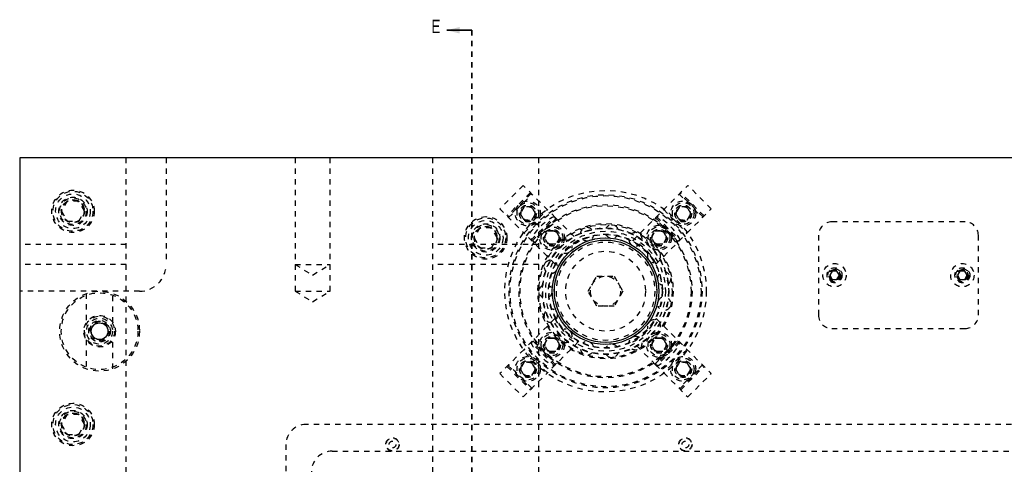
# Model space of a CAD drawing. Header units: inches. Extents: x 1907 to 2452, y -210 to -54.
# Tile 65 of 256: x 1911 to 1930, y -140 to -132. Entities that reach past the tile are written whole.
import ezdxf

# ---------------------------------------------------------------- set-up
doc = ezdxf.new("R2010")
doc.units = ezdxf.units.IN
doc.header["$LTSCALE"] = 0.5
doc.header["$MEASUREMENT"] = 0
doc.linetypes.add('HIDDEN', pattern=[0.225, 0.15, -0.075])
doc.linetypes.add('PHANTOM', pattern=[0.25, 0.125, -0.025, 0.025, -0.025, 0.025, -0.025])
doc.layers.add('SID-M-H', color=4, linetype='HIDDEN')
doc.layers.add('SID-M-S', color=105, linetype='Continuous')
doc.styles.add('SLDTEXTSTYLE0', font='TXT', dxfattribs={"width": 0.595745})

msp = doc.modelspace()

# ---------------------------------------------------------------- linework, layer by layer
at = {"color": 7, "linetype": 'Continuous', "lineweight": 35}
msp.add_line((1919.61445, -132.14195), (1919.14445, -132.14195), dxfattribs=at)
at = {"color": 7, "linetype": 'PHANTOM', "lineweight": 35}
msp.add_line((1919.61445, -132.14195), (1919.61445, -156.89235), dxfattribs=at)
at = {"color": 7, "linetype": 'Continuous', "lineweight": 35}
msp.add_solid([(1919.14445, -132.14195), (1919.38445, -132.20195), (1919.38445, -132.08195)], dxfattribs=at)
at = {"layer": 'SID-M-H'}
for p, q in [((1913.12626, -153.03715), (1913.12626, -134.53715)), ((1913.87626, -134.53715), (1913.87626, -136.53715)), ((1916.29816, -134.53715), (1916.29816, -137.03715)), ((1916.95436, -137.03715), (1916.95436, -134.53715)), ((1918.87626, -134.53715), (1918.87626, -153.03715)), ((1920.87626, -153.03715), (1920.87626, -134.53715)), ((1920.58088, -135.05336), (1920.14247, -135.49177)), ((1921.18589, -135.65838), (1920.58088, -135.05336)), ((1923.06663, -135.65838), (1923.67164, -135.05336)), ((1924.11005, -135.49177), (1923.67164, -135.05336)), ((1920.71452, -135.187), (1920.27611, -135.62541)), ((1920.73291, -135.20539), (1920.2945, -135.64379)), ((1920.30687, -135.65617), (1920.74528, -135.21776)), ((1923.50724, -135.21776), (1923.94565, -135.65617)), ((1923.95802, -135.64379), (1923.51961, -135.20539)), ((1923.9764, -135.62541), (1923.538, -135.187)), ((1912.01801, -135.34965), (1911.90975, -135.53715)), ((1912.23451, -135.34965), (1912.01801, -135.34965)), ((1912.34277, -135.53715), (1912.23451, -135.34965)), ((1920.14247, -135.49177), (1920.59546, -135.94475)), ((1920.59568, -135.45374), (1920.52351, -135.57874)), ((1920.59546, -135.94475), (1921.03386, -135.50635)), ((1920.74002, -135.45374), (1920.59568, -135.45374)), ((1920.81219, -135.57874), (1920.74002, -135.45374)), ((1923.21865, -135.50635), (1923.65706, -135.94475)), ((1923.5125, -135.45374), (1923.44033, -135.57874)), ((1923.65684, -135.45374), (1923.5125, -135.45374)), ((1923.729, -135.57874), (1923.65684, -135.45374)), ((1923.65706, -135.94475), (1924.11005, -135.49177)), ((1911.90975, -135.53715), (1912.01801, -135.72465)), ((1912.23451, -135.72465), (1912.34277, -135.53715)), ((1920.52351, -135.57874), (1920.59568, -135.70374)), ((1920.7291, -136.0784), (1921.16751, -135.63999)), ((1920.74002, -135.70374), (1920.81219, -135.57874)), ((1920.74749, -136.09678), (1921.18589, -135.65838)), ((1921.19827, -135.67075), (1920.75986, -136.10916)), ((1921.18589, -135.65838), (1921.61349, -136.08597)), ((1922.63903, -136.08597), (1923.06663, -135.65838)), ((1923.49266, -136.10916), (1923.05425, -135.67075)), ((1923.06663, -135.65838), (1923.50503, -136.09678)), ((1923.08501, -135.63999), (1923.52342, -136.0784)), ((1923.44033, -135.57874), (1923.5125, -135.70374)), ((1923.65684, -135.70374), (1923.729, -135.57874)), ((1912.01801, -135.72465), (1912.23451, -135.72465)), ((1919.76801, -135.84965), (1919.65975, -136.03715)), ((1919.98451, -135.84965), (1919.76801, -135.84965)), ((1920.09277, -136.03715), (1919.98451, -135.84965)), ((1920.59568, -135.70374), (1920.74002, -135.70374)), ((1923.5125, -135.70374), (1923.65684, -135.70374)), ((1928.87626, -135.73715), (1926.37626, -135.73715)), ((1919.65975, -136.03715), (1919.76801, -136.22465)), ((1919.98451, -136.22465), (1920.09277, -136.03715)), ((1921.17508, -136.52438), (1920.59546, -135.94475)), ((1920.9765, -136.03173), (1921.04867, -135.90673)), ((1921.04867, -136.15673), (1920.9765, -136.03173)), ((1921.04867, -135.90673), (1921.19301, -135.90673)), ((1921.19301, -135.90673), (1921.26518, -136.03173)), ((1921.26518, -136.03173), (1921.19301, -136.15673)), ((1922.98734, -136.03173), (1923.05951, -135.90673)), ((1923.05951, -136.15673), (1922.98734, -136.03173)), ((1923.05951, -135.90673), (1923.20385, -135.90673)), ((1923.07744, -136.52438), (1923.65706, -135.94475)), ((1923.20385, -135.90673), (1923.27602, -136.03173)), ((1923.27602, -136.03173), (1923.20385, -136.15673)), ((1926.12626, -135.98715), (1926.12626, -137.48715)), ((1929.12626, -137.48715), (1929.12626, -135.98715)), ((1913.12626, -136.16215), (1911.12626, -136.16215)), ((1920.87626, -136.16215), (1918.87626, -136.16215)), ((1919.76801, -136.22465), (1919.98451, -136.22465)), ((1921.19301, -136.15673), (1921.04867, -136.15673)), ((1923.20385, -136.15673), (1923.05951, -136.15673)), ((1913.12626, -136.53715), (1911.12626, -136.53715)), ((1916.29816, -136.53715), (1916.95436, -136.53715)), ((1916.29816, -136.53715), (1916.62626, -136.73429)), ((1916.62626, -136.73429), (1916.95436, -136.53715)), ((1920.87626, -136.53715), (1918.87626, -136.53715)), ((1921.8015, -137.03715), (1921.96388, -136.7559)), ((1921.96388, -136.7559), (1922.28864, -136.7559)), ((1922.28864, -136.7559), (1922.45102, -137.03715)), ((1926.38123, -136.65915), (1926.33619, -136.73715)), ((1926.33619, -136.73715), (1926.38123, -136.81515)), ((1926.47129, -136.65915), (1926.38123, -136.65915)), ((1926.51633, -136.73715), (1926.47129, -136.65915)), ((1926.47129, -136.81515), (1926.51633, -136.73715)), ((1928.78123, -136.65915), (1928.73619, -136.73715)), ((1928.73619, -136.73715), (1928.78123, -136.81515)), ((1928.87129, -136.65915), (1928.78123, -136.65915)), ((1928.91633, -136.73715), (1928.87129, -136.65915)), ((1928.87129, -136.81515), (1928.91633, -136.73715)), ((1926.38123, -136.81515), (1926.47129, -136.81515)), ((1928.78123, -136.81515), (1928.87129, -136.81515)), ((1913.37626, -137.03715), (1911.12626, -137.03715)), ((1912.37626, -137.08004), (1912.37626, -137.62699)), ((1912.87626, -137.62699), (1912.87626, -137.08004)), ((1916.29816, -137.03715), (1916.95436, -137.03715)), ((1916.29816, -137.03715), (1916.62626, -137.23429)), ((1916.62626, -137.23429), (1916.95436, -137.03715)), ((1921.96388, -137.3184), (1921.8015, -137.03715)), ((1922.45102, -137.03715), (1922.28864, -137.3184)), ((1922.28864, -137.3184), (1921.96388, -137.3184)), ((1912.44613, -137.78715), (1912.53619, -137.63115)), ((1912.53619, -137.63115), (1912.71633, -137.63115)), ((1912.71633, -137.63115), (1912.80639, -137.78715)), ((1921.17508, -137.54992), (1920.59546, -138.12954)), ((1923.07744, -137.54992), (1924.11005, -138.58253)), ((1912.53619, -137.94315), (1912.44613, -137.78715)), ((1912.80639, -137.78715), (1912.71633, -137.94315)), ((1926.37626, -137.73715), (1928.87626, -137.73715)), ((1912.37626, -137.9473), (1912.37626, -138.49426)), ((1912.71633, -137.94315), (1912.53619, -137.94315)), ((1912.87626, -138.49426), (1912.87626, -137.9473)), ((1921.16751, -138.43431), (1920.7291, -137.9959)), ((1921.18589, -138.41592), (1920.74749, -137.97752)), ((1920.75986, -137.96514), (1921.19827, -138.40355)), ((1920.9765, -138.04257), (1921.04867, -137.91757)), ((1921.04867, -138.16757), (1920.9765, -138.04257)), ((1921.61349, -137.98833), (1921.03386, -138.56795)), ((1921.04867, -137.91757), (1921.19301, -137.91757)), ((1921.19301, -137.91757), (1921.26518, -138.04257)), ((1921.26518, -138.04257), (1921.19301, -138.16757)), ((1923.06663, -138.41592), (1922.63903, -137.98833)), ((1922.98734, -138.04257), (1923.05951, -137.91757)), ((1923.05951, -138.16757), (1922.98734, -138.04257)), ((1923.05425, -138.40355), (1923.49266, -137.96514)), ((1923.05951, -137.91757), (1923.20385, -137.91757)), ((1923.50503, -137.97752), (1923.06663, -138.41592)), ((1923.52342, -137.9959), (1923.08501, -138.43431)), ((1923.20385, -137.91757), (1923.27602, -138.04257)), ((1923.27602, -138.04257), (1923.20385, -138.16757)), ((1920.59546, -138.12954), (1920.14247, -138.58253)), ((1921.03386, -138.56795), (1920.59546, -138.12954)), ((1921.19301, -138.16757), (1921.04867, -138.16757)), ((1923.20385, -138.16757), (1923.05951, -138.16757)), ((1923.65706, -138.12954), (1923.21865, -138.56795)), ((1920.27611, -138.44889), (1920.71452, -138.88729)), ((1920.2945, -138.4305), (1920.73291, -138.86891)), ((1920.74528, -138.85653), (1920.30687, -138.41813)), ((1920.59568, -138.37056), (1920.52351, -138.49556)), ((1920.74002, -138.37056), (1920.59568, -138.37056)), ((1920.81219, -138.49556), (1920.74002, -138.37056)), ((1923.06663, -138.41592), (1923.21865, -138.56795)), ((1923.5125, -138.37056), (1923.44033, -138.49556)), ((1923.94565, -138.41813), (1923.50724, -138.85653)), ((1923.65684, -138.37056), (1923.5125, -138.37056)), ((1923.51961, -138.86891), (1923.95802, -138.4305)), ((1923.538, -138.88729), (1923.9764, -138.44889)), ((1923.729, -138.49556), (1923.65684, -138.37056)), ((1920.14247, -138.58253), (1920.58088, -139.02094)), ((1920.52351, -138.49556), (1920.59568, -138.62056)), ((1920.58088, -139.02094), (1921.03386, -138.56795)), ((1920.59568, -138.62056), (1920.74002, -138.62056)), ((1920.74002, -138.62056), (1920.81219, -138.49556)), ((1923.21865, -138.56795), (1923.67164, -139.02094)), ((1923.44033, -138.49556), (1923.5125, -138.62056)), ((1923.5125, -138.62056), (1923.65684, -138.62056)), ((1923.65684, -138.62056), (1923.729, -138.49556)), ((1923.67164, -139.02094), (1924.11005, -138.58253)), ((1912.01801, -139.34965), (1911.90975, -139.53715)), ((1912.23451, -139.34965), (1912.01801, -139.34965)), ((1912.34277, -139.53715), (1912.23451, -139.34965)), ((1911.90975, -139.53715), (1912.01801, -139.72465)), ((1912.23451, -139.72465), (1912.34277, -139.53715)), ((1938.75126, -139.53715), (1916.50126, -139.53715)), ((1912.01801, -139.72465), (1912.23451, -139.72465)), ((1916.12626, -139.91215), (1916.12626, -142.91215)), ((1916.99634, -140.03715), (1938.25618, -140.03715))]:
    msp.add_line(p, q, dxfattribs=at)
for centre, radius in [((1912.12626, -135.53715), 0.3985), ((1912.12626, -135.53715), 0.375), ((1912.12626, -135.53715), 0.325), ((1912.12626, -135.53715), 0.2655), ((1912.12626, -135.53715), 0.25), ((1912.12626, -135.53715), 0.21542), ((1912.12626, -135.53715), 0.21515), ((1912.12626, -135.53715), 0.21463), ((1912.12626, -135.53715), 0.21095), ((1922.12626, -137.03715), 1.8915), ((1922.12626, -137.03715), 1.8125), ((1922.12626, -137.03715), 1.7925), ((1920.66785, -135.57874), 0.23438), ((1920.66785, -135.57874), 0.20312), ((1922.12626, -137.03715), 1.625), ((1920.66785, -135.57874), 0.1595), ((1920.66785, -135.57874), 0.15625), ((1922.12626, -137.03715), 1.605), ((1920.66785, -135.57874), 0.13297), ((1920.66785, -135.57874), 0.1327), ((1920.66785, -135.57874), 0.13218), ((1920.66785, -135.57874), 0.1285), ((1923.58467, -135.57874), 0.23438), ((1923.58467, -135.57874), 0.20312), ((1923.58467, -135.57874), 0.1595), ((1923.58467, -135.57874), 0.15625), ((1923.58467, -135.57874), 0.13297), ((1923.58467, -135.57874), 0.1327), ((1923.58467, -135.57874), 0.13218), ((1923.58467, -135.57874), 0.1285), ((1919.87626, -136.03715), 0.3985), ((1919.87626, -136.03715), 0.375), ((1919.87626, -136.03715), 0.325), ((1919.87626, -136.03715), 0.2655), ((1919.87626, -136.03715), 0.25), ((1919.87626, -136.03715), 0.21542), ((1919.87626, -136.03715), 0.21515), ((1919.87626, -136.03715), 0.21463), ((1919.87626, -136.03715), 0.21095), ((1922.12626, -137.03715), 1.27), ((1922.12626, -137.03715), 1.25), ((1921.12084, -136.03173), 0.23438), ((1921.12084, -136.03173), 0.20312), ((1922.12626, -137.03715), 1.1875), ((1922.12626, -137.03715), 1.17963), ((1921.12084, -136.03173), 0.1595), ((1921.12084, -136.03173), 0.15625), ((1923.13168, -136.03173), 0.23438), ((1923.13168, -136.03173), 0.20312), ((1923.13168, -136.03173), 0.1595), ((1923.13168, -136.03173), 0.15625), ((1921.12084, -136.03173), 0.13297), ((1921.12084, -136.03173), 0.1327), ((1921.12084, -136.03173), 0.13218), ((1921.12084, -136.03173), 0.1285), ((1922.12626, -137.03715), 1.125), ((1922.12626, -137.03715), 1.07037), ((1922.12626, -137.03715), 1.0625), ((1922.12626, -137.03715), 0.9994), ((1923.13168, -136.03173), 0.13297), ((1923.13168, -136.03173), 0.1327), ((1923.13168, -136.03173), 0.13218), ((1923.13168, -136.03173), 0.1285), ((1922.12626, -137.03715), 0.96165), ((1922.12626, -137.03715), 0.92288), ((1922.12626, -137.03715), 0.75), ((1926.42626, -136.73715), 0.2185), ((1926.42626, -136.73715), 0.1405), ((1926.42626, -136.73715), 0.125), ((1928.82626, -136.73715), 0.2185), ((1928.82626, -136.73715), 0.1405), ((1928.82626, -136.73715), 0.125), ((1922.12626, -137.03715), 0.28125), ((1926.42626, -136.73715), 0.10497), ((1926.42626, -136.73715), 0.1047), ((1926.42626, -136.73715), 0.10418), ((1926.42626, -136.73715), 0.1005), ((1926.42626, -136.73715), 0.0975), ((1928.82626, -136.73715), 0.10497), ((1928.82626, -136.73715), 0.1047), ((1928.82626, -136.73715), 0.10418), ((1928.82626, -136.73715), 0.1005), ((1928.82626, -136.73715), 0.0975), ((1912.62626, -137.78715), 0.75), ((1912.62626, -137.78715), 0.72), ((1912.62626, -137.78715), 0.2969), ((1912.62626, -137.78715), 0.28125), ((1912.62626, -137.78715), 0.24375), ((1912.62626, -137.78715), 0.203), ((1912.62626, -137.78715), 0.1875), ((1912.62626, -137.78715), 0.16072), ((1912.62626, -137.78715), 0.16045), ((1912.62626, -137.78715), 0.15993), ((1921.12084, -138.04257), 0.23438), ((1921.12084, -138.04257), 0.20312), ((1921.12084, -138.04257), 0.1595), ((1921.12084, -138.04257), 0.15625), ((1921.12084, -138.04257), 0.13297), ((1921.12084, -138.04257), 0.1327), ((1921.12084, -138.04257), 0.13218), ((1921.12084, -138.04257), 0.1285), ((1923.13168, -138.04257), 0.23438), ((1923.13168, -138.04257), 0.20313), ((1923.13168, -138.04257), 0.1595), ((1923.13168, -138.04257), 0.15625), ((1923.13168, -138.04257), 0.13297), ((1923.13168, -138.04257), 0.1327), ((1923.13168, -138.04257), 0.13218), ((1923.13168, -138.04257), 0.1285), ((1920.66785, -138.49556), 0.23438), ((1923.58467, -138.49556), 0.23438), ((1920.66785, -138.49556), 0.20312), ((1920.66785, -138.49556), 0.1595), ((1920.66785, -138.49556), 0.15625), ((1920.66785, -138.49556), 0.13297), ((1920.66785, -138.49556), 0.1327), ((1920.66785, -138.49556), 0.13218), ((1920.66785, -138.49556), 0.1285), ((1923.58467, -138.49556), 0.20312), ((1923.58467, -138.49556), 0.1595), ((1923.58467, -138.49556), 0.15625), ((1923.58467, -138.49556), 0.13297), ((1923.58467, -138.49556), 0.1327), ((1923.58467, -138.49556), 0.13218), ((1923.58467, -138.49556), 0.1285), ((1912.12626, -139.53715), 0.3985), ((1912.12626, -139.53715), 0.375), ((1912.12626, -139.53715), 0.325), ((1912.12626, -139.53715), 0.2655), ((1912.12626, -139.53715), 0.25), ((1912.12626, -139.53715), 0.21542), ((1912.12626, -139.53715), 0.21515), ((1912.12626, -139.53715), 0.21463), ((1912.12626, -139.53715), 0.21095), ((1918.12626, -139.91215), 0.125), ((1918.12626, -139.91215), 0.11888), ((1918.12626, -139.91215), 0.063), ((1923.62626, -139.91215), 0.125), ((1923.62626, -139.91215), 0.11888), ((1923.62626, -139.91215), 0.063)]:
    msp.add_circle(centre, radius, dxfattribs=at)
for centre, radius, start, end in [((1921.63659, -136.54748), 1.031, 117.501613, 152.498387), ((1922.61593, -136.54748), 1.031, 27.501613, 62.498387), ((1921.77862, -135.96721), 0.125, 45.544053, 170.694737), ((1922.24385, -135.91831), 0.125, 21.558851, 146.690525), ((1926.37626, -135.98715), 0.25, 90, 180), ((1928.87626, -135.98715), 0.25, 0, 90), ((1921.77862, -135.96721), 0.125, 230.984489, 345.171317), ((1922.24385, -135.91831), 0.125, 207.00596, 321.170025), ((1922.68876, -136.06287), 0.125, 357.570897, 122.687837), ((1922.08957, -137.00046), 1.031, 117.501613, 152.498387), ((1921.37349, -136.20111), 0.125, 69.526167, 194.700135), ((1921.37349, -136.20111), 0.125, 255.157204, 9.17438), ((1922.68876, -136.06287), 0.125, 183.024101, 297.170839), ((1922.16294, -137.00046), 1.031, 27.501613, 62.498387), ((1923.0364, -136.37589), 0.125, 333.580532, 98.687012), ((1923.0364, -136.37589), 0.125, 159.039248, 270), ((1913.37626, -136.53715), 0.5, 270, 0), ((1921.09852, -136.57957), 0.125, 93.706535, 218.706378), ((1921.09852, -136.57957), 0.125, 279.100808, 33.178877), ((1923.22668, -136.80325), 0.125, 135.05174, 249.227922), ((1923.22668, -136.80325), 0.125, 309.588093, 74.688682), ((1921.00126, -137.03715), 0.125, 117.685543, 242.713125), ((1921.00126, -137.03715), 0.125, 303.096885, 57.184472), ((1923.22668, -137.27105), 0.125, 111.061914, 225.225806), ((1923.22668, -137.27105), 0.125, 285.593922, 50.68904), ((1921.09852, -137.49473), 0.125, 141.667962, 270), ((1921.09852, -137.49473), 0.125, 327.093379, 81.190824), ((1926.37626, -137.48715), 0.25, 180, 270), ((1928.87626, -137.48715), 0.25, 270, 0), ((1922.08957, -137.07383), 1.031, 207.501613, 242.498387), ((1922.16294, -137.07383), 1.031, 297.501613, 332.498387), ((1923.0364, -137.69841), 0.125, 87.070111, 201.222057), ((1923.0364, -137.69841), 0.125, 261.608784, 26.696922), ((1921.37349, -137.87319), 0.125, 165.653451, 290.739792), ((1921.37349, -137.87319), 0.125, 351.089948, 105.197596), ((1922.68876, -138.01143), 0.125, 63.076671, 177.217019), ((1921.63659, -137.52682), 1.031, 207.501613, 242.498387), ((1921.77862, -138.10709), 0.125, 15.086247, 129.204447), ((1922.24385, -138.15599), 0.125, 39.081936, 153.211035), ((1922.68876, -138.01143), 0.125, 237.624916, 2.708045), ((1922.61593, -137.52682), 1.031, 297.501613, 332.498387), ((1921.77862, -138.10709), 0.125, 189.641668, 314.732632), ((1922.24385, -138.15599), 0.125, 213.632271, 338.722177), ((1916.50126, -139.91215), 0.375, 90, 180), ((1916.99634, -140.43085), 0.3937, 90, 180)]:
    msp.add_arc(centre, radius, start, end, dxfattribs=at)
at = {"layer": 'SID-M-S'}
for p, q in [((1911.12626, -134.53715), (1911.12626, -153.03715)), ((1944.12626, -134.53715), (1911.12626, -134.53715))]:
    msp.add_line(p, q, dxfattribs=at)
for centre, radius in [((1922.12626, -137.03715), 1), ((1922.12626, -137.03715), 0.96063), ((1912.62626, -137.78715), 0.15625)]:
    msp.add_circle(centre, radius, dxfattribs=at)

# ---------------------------------------------------------------- texts
at = {"color": 7, "style": 'SLDTEXTSTYLE0', "width": 0.75}
msp.add_text('E', height=0.25, dxfattribs=at).set_placement((1918.85778, -132.1943))

doc.saveas('drawing.dxf')
